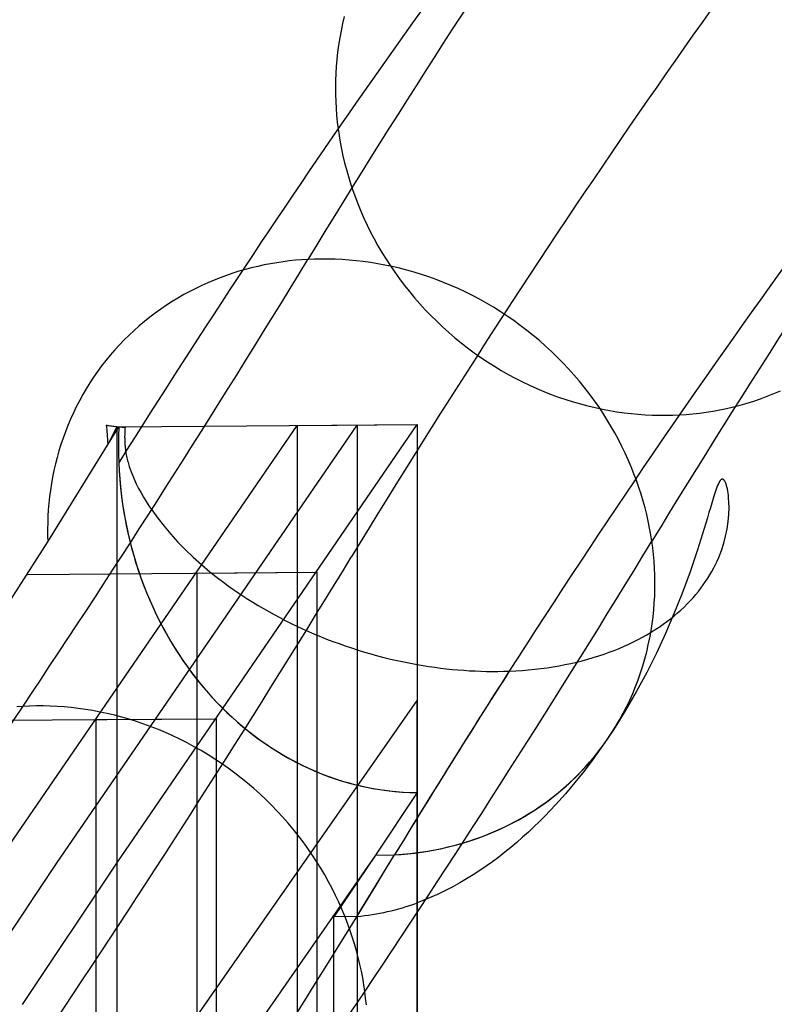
# Model space of a CAD drawing. Extents: x -37 to 483, y -973 to -253.
# Tile 187 of 197: x 345 to 376, y -324 to -283. Entities that reach past the tile are written whole.
import ezdxf

# ---------------------------------------------------------------- set-up
doc = ezdxf.new("R2010")
doc.units = 0
doc.layers.add('LIVELLO_04', color=96, linetype='CONTINUOUS')
doc.layers.add('PREDEFINITO', color=7, linetype='CONTINUOUS')

msp = doc.modelspace()

# ---------------------------------------------------------------- linework, layer by layer
at = {"layer": 'LIVELLO_04'}
for p, q in [((344.217, -318.17, 332.57), (356.694, -299.981, 292.468)), ((346.715, -318.153, 333.178), (359.188, -299.964, 293.09)), ((349.213, -318.136, 333.785), (361.681, -299.946, 293.713)), ((356.694, -299.981, 292.468), (361.681, -299.946, 293.713)), ((356.694, -299.981, 292.468), (356.694, -918.287, 278.28)), ((359.188, -299.964, 293.09), (359.188, -918.269, 278.902)), ((361.681, -299.946, 293.713), (361.681, -918.252, 279.524)), ((352.548, -306.107, 305.791), (357.531, -306.072, 307.048)), ((352.548, -911.409, 291.901), (352.548, -306.107, 305.791)), ((357.531, -911.374, 293.158), (357.531, -306.072, 307.048)), ((350.924, -326.778, 327.916), (361.681, -311.39, 293.45)), ((361.681, -918.252, 279.524), (361.681, -311.39, 293.45)), ((348.359, -312.183, 319.134), (353.342, -312.148, 320.392)), ((348.359, -904.581, 305.54), (348.359, -312.183, 319.134)), ((353.342, -904.546, 306.798), (353.342, -312.148, 320.392)), ((342.792, -324.012, 346.715), (346.715, -318.153, 333.178)), ((345.304, -323.997, 347.275), (349.213, -318.136, 333.785))]:
    msp.add_line(p, q, dxfattribs=at)
at = {"layer": 'PREDEFINITO'}
for p, q in [((358.652, -283.016, 260.072), (358.581, -283.312, 259.95)), ((358.581, -283.312, 259.95), (358.518, -283.608, 259.831)), ((358.518, -283.608, 259.831), (358.462, -283.905, 259.713)), ((358.414, -284.201, 259.596), (358.374, -284.498, 259.482)), ((358.462, -283.905, 259.713), (358.414, -284.201, 259.596)), ((358.374, -284.498, 259.482), (358.341, -284.794, 259.369)), ((358.341, -284.794, 259.369), (358.316, -285.089, 259.258)), ((358.298, -285.383, 259.15), (358.287, -285.677, 259.043)), ((358.316, -285.089, 259.258), (358.298, -285.383, 259.15)), ((358.287, -285.677, 259.043), (358.283, -285.968, 258.938)), ((358.283, -285.968, 258.938), (358.285, -286.258, 258.836)), ((358.285, -286.258, 258.836), (358.295, -286.546, 258.735)), ((358.295, -286.546, 258.735), (358.311, -286.832, 258.637)), ((358.311, -286.832, 258.637), (358.333, -287.115, 258.542)), ((358.333, -287.115, 258.542), (358.361, -287.396, 258.448)), ((358.361, -287.396, 258.448), (358.395, -287.674, 258.357)), ((358.395, -287.674, 258.357), (358.436, -287.952, 258.267)), ((358.436, -287.952, 258.267), (358.483, -288.232, 258.178)), ((358.483, -288.232, 258.178), (358.537, -288.514, 258.09)), ((358.537, -288.514, 258.09), (358.597, -288.797, 258.003)), ((358.597, -288.797, 258.003), (358.665, -289.082, 257.917)), ((358.665, -289.082, 257.917), (358.739, -289.368, 257.832)), ((358.739, -289.368, 257.832), (358.821, -289.655, 257.748)), ((358.821, -289.655, 257.748), (358.91, -289.943, 257.666)), ((358.91, -289.943, 257.666), (359.006, -290.231, 257.585)), ((359.006, -290.231, 257.585), (359.11, -290.52, 257.506)), ((359.11, -290.52, 257.506), (359.221, -290.808, 257.429)), ((359.221, -290.808, 257.429), (359.34, -291.096, 257.353)), ((359.34, -291.096, 257.353), (359.466, -291.384, 257.279)), ((359.466, -291.384, 257.279), (359.6, -291.67, 257.208)), ((359.6, -291.67, 257.208), (359.742, -291.956, 257.138)), ((359.742, -291.956, 257.138), (359.891, -292.24, 257.071)), ((359.891, -292.24, 257.071), (360.047, -292.522, 257.006)), ((360.047, -292.522, 257.006), (360.212, -292.802, 256.943)), ((360.212, -292.802, 256.943), (360.383, -293.08, 256.883)), ((355.848, -293.228, 307.792), (355.587, -293.273, 307.715)), ((356.108, -293.19, 307.866), (355.848, -293.228, 307.792)), ((356.368, -293.157, 307.937), (356.108, -293.19, 307.866)), ((356.627, -293.13, 308.006), (356.368, -293.157, 307.937)), ((356.884, -293.108, 308.073), (356.627, -293.13, 308.006)), ((357.14, -293.092, 308.137), (356.884, -293.108, 308.073)), ((357.418, -293.081, 308.204), (357.14, -293.092, 308.137)), ((357.698, -293.075, 308.269), (357.418, -293.081, 308.204)), ((357.982, -293.076, 308.333), (357.698, -293.075, 308.269)), ((358.268, -293.083, 308.395), (357.982, -293.076, 308.333)), ((358.558, -293.097, 308.455), (358.268, -293.083, 308.395)), ((358.849, -293.117, 308.512), (358.558, -293.097, 308.455)), ((359.144, -293.145, 308.568), (358.849, -293.117, 308.512)), ((359.44, -293.179, 308.621), (359.144, -293.145, 308.568)), ((359.738, -293.22, 308.672), (359.44, -293.179, 308.621)), ((360.038, -293.269, 308.72), (359.738, -293.22, 308.672)), ((360.383, -293.08, 256.883), (360.562, -293.355, 256.826)), ((354.281, -293.586, 307.296), (354.021, -293.668, 307.206)), ((354.542, -293.511, 307.385), (354.281, -293.586, 307.296)), ((354.803, -293.442, 307.471), (354.542, -293.511, 307.385)), ((355.064, -293.38, 307.555), (354.803, -293.442, 307.471)), ((355.326, -293.323, 307.636), (355.064, -293.38, 307.555)), ((355.587, -293.273, 307.715), (355.326, -293.323, 307.636)), ((360.339, -293.325, 308.766), (360.038, -293.269, 308.72)), ((360.642, -293.388, 308.809), (360.339, -293.325, 308.766)), ((360.562, -293.355, 256.826), (360.748, -293.627, 256.771)), ((360.945, -293.459, 308.849), (360.642, -293.388, 308.809)), ((360.748, -293.627, 256.771), (360.942, -293.895, 256.719)), ((361.249, -293.537, 308.887), (360.945, -293.459, 308.849)), ((361.553, -293.624, 308.921), (361.249, -293.537, 308.887)), ((361.858, -293.717, 308.952), (361.553, -293.624, 308.921)), ((352.992, -294.058, 306.819), (352.738, -294.172, 306.717)), ((353.247, -293.951, 306.919), (352.992, -294.058, 306.819)), ((353.503, -293.85, 307.017), (353.247, -293.951, 306.919)), ((353.761, -293.756, 307.112), (353.503, -293.85, 307.017)), ((354.021, -293.668, 307.206), (353.761, -293.756, 307.112)), ((360.942, -293.895, 256.719), (361.142, -294.161, 256.67)), ((362.162, -293.819, 308.981), (361.858, -293.717, 308.952)), ((362.465, -293.928, 309.006), (362.162, -293.819, 308.981)), ((362.768, -294.045, 309.028), (362.465, -293.928, 309.006)), ((363.07, -294.17, 309.046), (362.768, -294.045, 309.028)), ((352.238, -294.419, 306.506), (351.992, -294.553, 306.397)), ((352.487, -294.292, 306.612), (352.238, -294.419, 306.506)), ((352.738, -294.172, 306.717), (352.487, -294.292, 306.612)), ((361.142, -294.161, 256.67), (361.35, -294.422, 256.624)), ((361.35, -294.422, 256.624), (361.564, -294.679, 256.581)), ((363.37, -294.303, 309.061), (363.07, -294.17, 309.046)), ((363.668, -294.443, 309.073), (363.37, -294.303, 309.061)), ((363.964, -294.59, 309.081), (363.668, -294.443, 309.073)), ((351.508, -294.839, 306.175), (351.27, -294.992, 306.061)), ((351.748, -294.693, 306.287), (351.508, -294.839, 306.175)), ((351.992, -294.553, 306.397), (351.748, -294.693, 306.287)), ((361.564, -294.679, 256.581), (361.785, -294.932, 256.541)), ((364.258, -294.746, 309.086), (363.964, -294.59, 309.081)), ((364.55, -294.908, 309.087), (364.258, -294.746, 309.086)), ((351.036, -295.151, 305.945), (350.806, -295.316, 305.828)), ((351.27, -294.992, 306.061), (351.036, -295.151, 305.945)), ((361.785, -294.932, 256.541), (362.013, -295.18, 256.504)), ((362.013, -295.18, 256.504), (362.246, -295.423, 256.47)), ((364.838, -295.078, 309.085), (364.55, -294.908, 309.087)), ((365.122, -295.256, 309.079), (364.838, -295.078, 309.085)), ((365.404, -295.44, 309.069), (365.122, -295.256, 309.079)), ((350.358, -295.665, 305.588), (350.141, -295.848, 305.467)), ((350.58, -295.487, 305.709), (350.358, -295.665, 305.588)), ((350.806, -295.316, 305.828), (350.58, -295.487, 305.709)), ((362.246, -295.423, 256.47), (362.486, -295.66, 256.44)), ((362.486, -295.66, 256.44), (362.732, -295.892, 256.413)), ((365.681, -295.631, 309.056), (365.404, -295.44, 309.069)), ((365.954, -295.829, 309.039), (365.681, -295.631, 309.056)), ((349.928, -296.037, 305.344), (349.719, -296.232, 305.219)), ((350.141, -295.848, 305.467), (349.928, -296.037, 305.344)), ((362.732, -295.892, 256.413), (362.983, -296.119, 256.389)), ((366.222, -296.034, 309.018), (365.954, -295.829, 309.039)), ((366.486, -296.245, 308.994), (366.222, -296.034, 309.018)), ((349.516, -296.432, 305.094), (349.318, -296.638, 304.968)), ((349.719, -296.232, 305.219), (349.516, -296.432, 305.094)), ((362.983, -296.119, 256.389), (363.24, -296.339, 256.368)), ((363.24, -296.339, 256.368), (363.501, -296.553, 256.351)), ((366.745, -296.462, 308.966), (366.486, -296.245, 308.994)), ((366.998, -296.685, 308.935), (366.745, -296.462, 308.966)), ((349.126, -296.849, 304.841), (348.939, -297.065, 304.713)), ((349.318, -296.638, 304.968), (349.126, -296.849, 304.841)), ((363.501, -296.553, 256.351), (363.768, -296.76, 256.338)), ((363.768, -296.76, 256.338), (364.039, -296.961, 256.327)), ((367.246, -296.913, 308.9), (366.998, -296.685, 308.935)), ((367.488, -297.148, 308.862), (367.246, -296.913, 308.9)), ((348.758, -297.286, 304.585), (348.582, -297.512, 304.456)), ((348.939, -297.065, 304.713), (348.758, -297.286, 304.585)), ((364.039, -296.961, 256.327), (364.315, -297.155, 256.321)), ((364.315, -297.155, 256.321), (364.594, -297.342, 256.317)), ((367.724, -297.387, 308.82), (367.488, -297.148, 308.862)), ((348.413, -297.742, 304.327), (348.25, -297.976, 304.197)), ((348.582, -297.512, 304.456), (348.413, -297.742, 304.327)), ((364.594, -297.342, 256.317), (364.877, -297.522, 256.317)), ((364.877, -297.522, 256.317), (365.164, -297.695, 256.32)), ((365.164, -297.695, 256.32), (365.453, -297.86, 256.327)), ((367.954, -297.631, 308.775), (367.724, -297.387, 308.82)), ((368.177, -297.88, 308.727), (367.954, -297.631, 308.775)), ((348.25, -297.976, 304.197), (348.093, -298.214, 304.067)), ((365.453, -297.86, 256.327), (365.746, -298.017, 256.337)), ((365.746, -298.017, 256.337), (366.041, -298.167, 256.35)), ((368.394, -298.134, 308.675), (368.177, -297.88, 308.727)), ((368.604, -298.391, 308.62), (368.394, -298.134, 308.675)), ((347.943, -298.457, 303.937), (347.799, -298.702, 303.807)), ((348.093, -298.214, 304.067), (347.943, -298.457, 303.937)), ((366.041, -298.167, 256.35), (366.338, -298.309, 256.367)), ((366.338, -298.309, 256.367), (366.636, -298.444, 256.386)), ((366.636, -298.444, 256.386), (366.937, -298.571, 256.409)), ((368.807, -298.653, 308.563), (368.604, -298.391, 308.62)), ((376.48, -298.658, 258.532), (376.756, -298.539, 258.636)), ((347.662, -298.952, 303.678), (347.531, -299.204, 303.548)), ((347.799, -298.702, 303.807), (347.662, -298.952, 303.678)), ((366.937, -298.571, 256.409), (367.239, -298.689, 256.435)), ((367.239, -298.689, 256.435), (367.541, -298.8, 256.464)), ((367.541, -298.8, 256.464), (367.844, -298.903, 256.495)), ((367.844, -298.903, 256.495), (368.148, -298.998, 256.53)), ((369.003, -298.918, 308.502), (368.807, -298.653, 308.563)), ((369.192, -299.186, 308.438), (369.003, -298.918, 308.502)), ((375.362, -299.054, 258.138), (375.643, -298.967, 258.233)), ((375.643, -298.967, 258.233), (375.923, -298.871, 258.33)), ((375.923, -298.871, 258.33), (376.202, -298.768, 258.43)), ((376.202, -298.768, 258.43), (376.48, -298.658, 258.532)), ((347.531, -299.204, 303.548), (347.408, -299.459, 303.419)), ((368.148, -298.998, 256.53), (368.451, -299.086, 256.567)), ((368.451, -299.086, 256.567), (368.754, -299.165, 256.608)), ((368.754, -299.165, 256.608), (369.057, -299.237, 256.65)), ((369.057, -299.237, 256.65), (369.359, -299.302, 256.695)), ((369.373, -299.457, 308.371), (369.192, -299.186, 308.438)), ((369.359, -299.302, 256.695), (369.66, -299.359, 256.743)), ((369.66, -299.359, 256.743), (369.959, -299.408, 256.793)), ((373.951, -299.383, 257.703), (374.233, -299.332, 257.785)), ((374.233, -299.332, 257.785), (374.515, -299.273, 257.869)), ((374.515, -299.273, 257.869), (374.797, -299.208, 257.956)), ((374.797, -299.208, 257.956), (375.08, -299.135, 258.046)), ((375.08, -299.135, 258.046), (375.362, -299.054, 258.138)), ((347.291, -299.717, 303.291), (347.181, -299.977, 303.163)), ((347.408, -299.459, 303.419), (347.291, -299.717, 303.291)), ((369.547, -299.73, 308.302), (369.373, -299.457, 308.371)), ((369.714, -300.007, 308.23), (369.547, -299.73, 308.302)), ((369.959, -299.408, 256.793), (370.257, -299.45, 256.845)), ((370.257, -299.45, 256.845), (370.553, -299.485, 256.9)), ((370.553, -299.485, 256.9), (370.846, -299.512, 256.956)), ((370.846, -299.512, 256.956), (371.138, -299.533, 257.015)), ((371.138, -299.533, 257.015), (371.427, -299.547, 257.075)), ((371.427, -299.547, 257.075), (371.714, -299.554, 257.137)), ((371.714, -299.554, 257.137), (371.997, -299.555, 257.201)), ((371.997, -299.555, 257.201), (372.278, -299.55, 257.266)), ((372.278, -299.55, 257.266), (372.555, -299.538, 257.333)), ((372.555, -299.538, 257.333), (372.832, -299.52, 257.402)), ((372.832, -299.52, 257.402), (373.11, -299.496, 257.473)), ((373.11, -299.496, 257.473), (373.389, -299.465, 257.547)), ((373.389, -299.465, 257.547), (373.669, -299.428, 257.624)), ((373.669, -299.428, 257.624), (373.951, -299.383, 257.703)), ((346.349, -304.808, 301.06), (349.299, -300.033, 290.623)), ((347.181, -299.977, 303.163), (347.077, -300.24, 303.035)), ((348.789, -299.973, 292.761), (349.299, -300.033, 290.623)), ((348.852, -300.756, 292.202), (349.213, -300.033, 290.602)), ((348.852, -300.756, 292.202), (349.299, -300.033, 290.623)), ((349.213, -318.136, 333.785), (361.681, -299.946, 293.713)), ((349.552, -300.06, 289.654), (349.213, -300.033, 290.602)), ((349.213, -300.033, 290.602), (349.213, -918.339, 276.413)), ((349.213, -300.033, 290.602), (349.299, -300.033, 290.623)), ((349.299, -300.033, 290.623), (349.284, -300.407, 290.611)), ((349.299, -300.033, 290.623), (349.284, -300.407, 290.611)), ((349.299, -300.033, 290.623), (361.681, -299.946, 293.713)), ((349.299, -300.033, 290.623), (349.552, -300.06, 289.654)), ((349.544, -300.185, 289.67), (349.541, -300.249, 289.676)), ((349.548, -300.122, 289.663), (349.544, -300.185, 289.67)), ((349.552, -300.06, 289.654), (349.548, -300.122, 289.663)), ((361.681, -299.946, 293.713), (361.681, -315.211, 293.362)), ((369.873, -300.285, 308.156), (369.714, -300.007, 308.23)), ((346.981, -300.504, 302.909), (346.891, -300.77, 302.783)), ((347.077, -300.24, 303.035), (346.981, -300.504, 302.909)), ((349.284, -300.407, 290.611), (349.278, -300.781, 290.601)), ((349.284, -300.407, 290.611), (349.278, -300.781, 290.601)), ((349.538, -300.376, 289.681), (349.537, -300.44, 289.681)), ((349.537, -300.44, 289.681), (349.537, -300.472, 289.68)), ((349.537, -300.472, 289.68), (349.538, -300.504, 289.679)), ((349.539, -300.312, 289.679), (349.538, -300.376, 289.681)), ((349.538, -300.504, 289.679), (349.538, -300.536, 289.677)), ((349.538, -300.536, 289.677), (349.539, -300.568, 289.674)), ((349.541, -300.249, 289.676), (349.539, -300.312, 289.679)), ((349.539, -300.568, 289.674), (349.54, -300.601, 289.671)), ((349.54, -300.601, 289.671), (349.541, -300.633, 289.667)), ((370.025, -300.564, 308.079), (369.873, -300.285, 308.156)), ((370.169, -300.846, 308), (370.025, -300.564, 308.079)), ((346.891, -300.77, 302.783), (346.809, -301.038, 302.658)), ((349.278, -300.781, 290.601), (349.281, -301.155, 290.593)), ((349.278, -300.781, 290.601), (349.281, -301.155, 290.593)), ((349.541, -300.633, 289.667), (349.543, -300.665, 289.663)), ((349.543, -300.665, 289.663), (349.544, -300.697, 289.658)), ((349.544, -300.697, 289.658), (349.546, -300.729, 289.653)), ((349.546, -300.729, 289.653), (349.548, -300.76, 289.647)), ((349.548, -300.76, 289.647), (349.551, -300.791, 289.64)), ((349.551, -300.791, 289.64), (349.553, -300.822, 289.633)), ((349.553, -300.822, 289.633), (349.556, -300.853, 289.626)), ((349.556, -300.853, 289.626), (349.559, -300.884, 289.618)), ((349.559, -300.884, 289.618), (349.562, -300.915, 289.609)), ((349.562, -300.915, 289.609), (349.566, -300.945, 289.6)), ((349.566, -300.945, 289.6), (349.57, -300.976, 289.59)), ((349.57, -300.976, 289.59), (349.574, -301.006, 289.58)), ((349.574, -301.006, 289.58), (349.578, -301.036, 289.569)), ((370.306, -301.128, 307.919), (370.169, -300.846, 308)), ((346.733, -301.307, 302.535), (346.664, -301.576, 302.412)), ((346.809, -301.038, 302.658), (346.733, -301.307, 302.535)), ((349.281, -301.155, 290.593), (349.292, -301.53, 290.587)), ((349.281, -301.155, 290.593), (349.292, -301.53, 290.587)), ((349.578, -301.036, 289.569), (349.583, -301.066, 289.557)), ((349.583, -301.066, 289.557), (349.588, -301.099, 289.544)), ((349.588, -301.099, 289.544), (349.593, -301.131, 289.531)), ((349.593, -301.131, 289.531), (349.605, -301.196, 289.502)), ((349.605, -301.196, 289.502), (349.617, -301.259, 289.471)), ((349.617, -301.259, 289.471), (349.631, -301.322, 289.438)), ((349.631, -301.322, 289.438), (349.646, -301.384, 289.403)), ((349.646, -301.384, 289.403), (349.661, -301.446, 289.367)), ((370.435, -301.412, 307.836), (370.306, -301.128, 307.919)), ((370.556, -301.695, 307.751), (370.435, -301.412, 307.836)), ((346.664, -301.576, 302.412), (346.602, -301.847, 302.291)), ((349.292, -301.53, 290.587), (349.308, -301.856, 290.584)), ((349.292, -301.53, 290.587), (349.309, -301.876, 290.583)), ((349.661, -301.446, 289.367), (349.677, -301.506, 289.33)), ((349.677, -301.506, 289.33), (349.694, -301.565, 289.291)), ((349.694, -301.565, 289.291), (349.711, -301.624, 289.251)), ((349.711, -301.624, 289.251), (349.729, -301.681, 289.211)), ((349.729, -301.681, 289.211), (349.766, -301.793, 289.128)), ((349.766, -301.793, 289.128), (349.804, -301.899, 289.044)), ((370.67, -301.98, 307.664), (370.556, -301.695, 307.751)), ((346.547, -302.118, 302.171), (346.499, -302.389, 302.053)), ((346.602, -301.847, 302.291), (346.547, -302.118, 302.171)), ((349.308, -301.856, 290.584), (349.331, -302.181, 290.582)), ((349.309, -301.876, 290.583), (349.334, -302.222, 290.582)), ((349.331, -302.181, 290.582), (349.361, -302.506, 290.582)), ((349.334, -302.222, 290.582), (349.367, -302.566, 290.582)), ((349.804, -301.899, 289.044), (349.843, -302.001, 288.96)), ((349.843, -302.001, 288.96), (349.885, -302.102, 288.874)), ((349.885, -302.102, 288.874), (349.928, -302.202, 288.787)), ((349.928, -302.202, 288.787), (350.019, -302.399, 288.606)), ((370.777, -302.264, 307.575), (370.67, -301.98, 307.664)), ((374.282, -302.233, 296.3), (374.274, -302.24, 296.328)), ((374.289, -302.227, 296.271), (374.282, -302.233, 296.3)), ((374.296, -302.222, 296.242), (374.289, -302.227, 296.271)), ((374.304, -302.218, 296.213), (374.296, -302.222, 296.242)), ((374.309, -302.215, 296.193), (374.304, -302.218, 296.213)), ((374.314, -302.213, 296.172), (374.309, -302.215, 296.193)), ((374.319, -302.212, 296.151), (374.314, -302.213, 296.172)), ((374.324, -302.21, 296.13), (374.319, -302.212, 296.151)), ((374.329, -302.209, 296.109), (374.324, -302.21, 296.13)), ((374.334, -302.209, 296.088), (374.329, -302.209, 296.109)), ((374.339, -302.209, 296.067), (374.334, -302.209, 296.088)), ((374.344, -302.209, 296.046), (374.339, -302.209, 296.067)), ((374.353, -302.211, 296.003), (374.344, -302.209, 296.046)), ((374.363, -302.214, 295.96), (374.353, -302.211, 296.003)), ((374.372, -302.218, 295.917), (374.363, -302.214, 295.96)), ((374.381, -302.224, 295.874), (374.372, -302.218, 295.917)), ((374.39, -302.231, 295.831), (374.381, -302.224, 295.874)), ((374.399, -302.24, 295.788), (374.39, -302.231, 295.831)), ((346.499, -302.389, 302.053), (346.457, -302.661, 301.936)), ((349.361, -302.506, 290.582), (349.397, -302.83, 290.583)), ((349.367, -302.566, 290.582), (349.406, -302.91, 290.584)), ((350.019, -302.399, 288.606), (350.116, -302.591, 288.424)), ((350.116, -302.591, 288.424), (350.216, -302.775, 288.244)), ((370.876, -302.548, 307.485), (370.777, -302.264, 307.575)), ((370.967, -302.832, 307.393), (370.876, -302.548, 307.485)), ((374.085, -302.619, 296.965), (374.07, -302.66, 297.008)), ((374.099, -302.579, 296.921), (374.085, -302.619, 296.965)), ((374.114, -302.54, 296.877), (374.099, -302.579, 296.921)), ((374.128, -302.503, 296.832), (374.114, -302.54, 296.877)), ((374.143, -302.467, 296.786), (374.128, -302.503, 296.832)), ((374.157, -302.433, 296.739), (374.143, -302.467, 296.786)), ((374.165, -302.417, 296.715), (374.157, -302.433, 296.739)), ((374.172, -302.401, 296.691), (374.165, -302.417, 296.715)), ((374.179, -302.386, 296.667), (374.172, -302.401, 296.691)), ((374.187, -302.371, 296.642), (374.179, -302.386, 296.667)), ((374.194, -302.357, 296.617), (374.187, -302.371, 296.642)), ((374.201, -302.343, 296.592), (374.194, -302.357, 296.617)), ((374.209, -302.33, 296.567), (374.201, -302.343, 296.592)), ((374.216, -302.317, 296.542), (374.209, -302.33, 296.567)), ((374.223, -302.305, 296.516), (374.216, -302.317, 296.542)), ((374.231, -302.294, 296.49), (374.223, -302.305, 296.516)), ((374.238, -302.283, 296.464), (374.231, -302.294, 296.49)), ((374.245, -302.273, 296.437), (374.238, -302.283, 296.464)), ((374.252, -302.264, 296.41), (374.245, -302.273, 296.437)), ((374.26, -302.255, 296.383), (374.252, -302.264, 296.41)), ((374.267, -302.247, 296.355), (374.26, -302.255, 296.383)), ((374.274, -302.24, 296.328), (374.267, -302.247, 296.355)), ((374.408, -302.249, 295.745), (374.399, -302.24, 295.788)), ((374.416, -302.26, 295.701), (374.408, -302.249, 295.745)), ((374.425, -302.271, 295.658), (374.416, -302.26, 295.701)), ((374.433, -302.284, 295.615), (374.425, -302.271, 295.658)), ((374.441, -302.297, 295.572), (374.433, -302.284, 295.615)), ((374.448, -302.312, 295.528), (374.441, -302.297, 295.572)), ((374.463, -302.343, 295.443), (374.448, -302.312, 295.528)), ((374.478, -302.377, 295.357), (374.463, -302.343, 295.443)), ((374.491, -302.413, 295.273), (374.478, -302.377, 295.357)), ((374.504, -302.451, 295.19), (374.491, -302.413, 295.273)), ((374.515, -302.49, 295.109), (374.504, -302.451, 295.19)), ((374.526, -302.531, 295.029), (374.515, -302.49, 295.109)), ((374.545, -302.612, 294.874), (374.526, -302.531, 295.029)), ((374.562, -302.699, 294.719), (374.545, -302.612, 294.874)), ((346.421, -302.932, 301.82), (346.392, -303.203, 301.706)), ((346.457, -302.661, 301.936), (346.421, -302.932, 301.82)), ((349.397, -302.83, 290.583), (349.439, -303.153, 290.586)), ((349.406, -302.91, 290.584), (349.453, -303.253, 290.588)), ((350.216, -302.775, 288.244), (350.32, -302.956, 288.064)), ((350.32, -302.956, 288.064), (350.429, -303.134, 287.883)), ((371.052, -303.114, 307.3), (370.967, -302.832, 307.393)), ((373.956, -303.01, 297.324), (373.928, -303.104, 297.399)), ((373.985, -302.917, 297.247), (373.956, -303.01, 297.324)), ((374.014, -302.827, 297.168), (373.985, -302.917, 297.247)), ((374.042, -302.741, 297.089), (374.014, -302.827, 297.168)), ((374.056, -302.7, 297.048), (374.042, -302.741, 297.089)), ((374.07, -302.66, 297.008), (374.056, -302.7, 297.048)), ((374.577, -302.79, 294.563), (374.562, -302.699, 294.719)), ((374.589, -302.884, 294.406), (374.577, -302.79, 294.563)), ((374.599, -302.981, 294.248), (374.589, -302.884, 294.406)), ((374.612, -303.18, 293.937), (374.599, -302.981, 294.248)), ((346.392, -303.203, 301.706), (346.37, -303.473, 301.594)), ((349.439, -303.153, 290.586), (349.488, -303.476, 290.591)), ((349.453, -303.253, 290.588), (349.508, -303.595, 290.593)), ((350.429, -303.134, 287.883), (350.542, -303.311, 287.701)), ((350.542, -303.311, 287.701), (350.661, -303.486, 287.52)), ((371.129, -303.396, 307.206), (371.052, -303.114, 307.3)), ((371.199, -303.677, 307.11), (371.129, -303.396, 307.206)), ((373.842, -303.39, 297.611), (373.782, -303.594, 297.754)), ((373.899, -303.2, 297.472), (373.842, -303.39, 297.611)), ((373.928, -303.104, 297.399), (373.899, -303.2, 297.472)), ((374.608, -303.672, 293.195), (374.617, -303.379, 293.634)), ((374.617, -303.379, 293.634), (374.612, -303.18, 293.937)), ((346.353, -303.742, 301.484), (346.343, -304.011, 301.375)), ((346.37, -303.473, 301.594), (346.353, -303.742, 301.484)), ((349.488, -303.476, 290.591), (349.543, -303.796, 290.598)), ((349.508, -303.595, 290.593), (349.569, -303.935, 290.601)), ((349.543, -303.796, 290.598), (349.605, -304.116, 290.606)), ((350.661, -303.486, 287.52), (350.909, -303.829, 287.161)), ((350.909, -303.829, 287.161), (351.172, -304.163, 286.81)), ((371.262, -303.956, 307.014), (371.199, -303.677, 307.11)), ((373.719, -303.807, 297.896), (373.586, -304.251, 298.179)), ((373.782, -303.594, 297.754), (373.719, -303.807, 297.896)), ((374.581, -303.969, 292.757), (374.608, -303.672, 293.195)), ((346.343, -304.011, 301.375), (346.339, -304.278, 301.268)), ((346.339, -304.278, 301.268), (346.341, -304.544, 301.163)), ((349.569, -303.935, 290.601), (349.638, -304.274, 290.61)), ((349.605, -304.116, 290.606), (349.673, -304.434, 290.615)), ((349.638, -304.274, 290.61), (349.713, -304.611, 290.621)), ((351.172, -304.163, 286.81), (351.451, -304.491, 286.465)), ((371.319, -304.234, 306.916), (371.262, -303.956, 307.014)), ((371.368, -304.51, 306.818), (371.319, -304.234, 306.916)), ((373.586, -304.251, 298.179), (373.447, -304.702, 298.453)), ((374.475, -304.568, 291.885), (374.537, -304.268, 292.32)), ((374.537, -304.268, 292.32), (374.581, -303.969, 292.757)), ((346.341, -304.544, 301.163), (346.349, -304.808, 301.06)), ((349.673, -304.434, 290.615), (349.747, -304.751, 290.627)), ((349.713, -304.611, 290.621), (349.796, -304.946, 290.634)), ((351.451, -304.491, 286.465), (351.745, -304.814, 286.127)), ((371.411, -304.784, 306.719), (371.368, -304.51, 306.818)), ((374.396, -304.867, 291.452), (374.475, -304.568, 291.885)), ((334.007, -324.067, 344.756), (346.349, -304.808, 301.06)), ((349.747, -304.751, 290.627), (349.828, -305.065, 290.64)), ((349.796, -304.946, 290.634), (349.887, -305.278, 290.649)), ((349.828, -305.065, 290.64), (349.915, -305.378, 290.654)), ((351.745, -304.814, 286.127), (352.055, -305.131, 285.797)), ((371.448, -305.058, 306.619), (371.411, -304.784, 306.719)), ((371.479, -305.335, 306.516), (371.448, -305.058, 306.619)), ((373.447, -304.702, 298.453), (373.309, -305.138, 298.708)), ((374.299, -305.165, 291.022), (374.396, -304.867, 291.452)), ((349.887, -305.278, 290.649), (349.984, -305.609, 290.666)), ((349.915, -305.378, 290.654), (350.008, -305.688, 290.67)), ((352.055, -305.131, 285.797), (352.38, -305.443, 285.474)), ((352.38, -305.443, 285.474), (352.72, -305.748, 285.161)), ((371.504, -305.615, 306.411), (371.479, -305.335, 306.516)), ((373.309, -305.138, 298.708), (372.997, -306.058, 299.228)), ((374.121, -305.604, 290.382), (374.185, -305.459, 290.595)), ((374.185, -305.459, 290.595), (374.299, -305.165, 291.022)), ((349.984, -305.609, 290.666), (350.088, -305.937, 290.684)), ((350.008, -305.688, 290.67), (350.108, -305.997, 290.688)), ((352.72, -305.748, 285.161), (353.075, -306.047, 284.858)), ((371.523, -305.896, 306.303), (371.504, -305.615, 306.411)), ((371.535, -306.18, 306.194), (371.523, -305.896, 306.303)), ((373.903, -306.034, 289.748), (373.98, -305.892, 289.959)), ((373.98, -305.892, 289.959), (374.053, -305.748, 290.171)), ((374.053, -305.748, 290.171), (374.121, -305.604, 290.382)), ((345.514, -306.157, 304.016), (357.531, -306.072, 307.048)), ((350.088, -305.937, 290.684), (350.199, -306.262, 290.705)), ((350.108, -305.997, 290.688), (350.214, -306.302, 290.707)), ((350.199, -306.262, 290.705), (350.318, -306.584, 290.727)), ((350.214, -306.302, 290.707), (350.326, -306.606, 290.728)), ((353.075, -306.047, 284.858), (353.445, -306.34, 284.565)), ((357.531, -321.378, 306.697), (357.531, -306.072, 307.048)), ((371.54, -306.466, 306.082), (371.535, -306.18, 306.194)), ((372.997, -306.058, 299.228), (372.657, -306.981, 299.729)), ((373.643, -306.455, 289.121), (373.734, -306.316, 289.329)), ((373.734, -306.316, 289.329), (373.821, -306.176, 289.538)), ((373.821, -306.176, 289.538), (373.903, -306.034, 289.748)), ((350.318, -306.584, 290.727), (350.443, -306.904, 290.751)), ((350.326, -306.606, 290.728), (350.444, -306.907, 290.751)), ((353.445, -306.34, 284.565), (353.635, -306.484, 284.422)), ((353.635, -306.484, 284.422), (353.829, -306.626, 284.283)), ((353.829, -306.626, 284.283), (354.028, -306.768, 284.145)), ((371.539, -306.753, 305.967), (371.54, -306.466, 306.082)), ((373.343, -306.863, 288.503), (373.448, -306.729, 288.708)), ((373.448, -306.729, 288.708), (373.548, -306.592, 288.914)), ((373.548, -306.592, 288.914), (373.643, -306.455, 289.121)), ((350.443, -306.904, 290.751), (350.576, -307.22, 290.777)), ((350.444, -306.907, 290.751), (350.569, -307.205, 290.775)), ((354.028, -306.768, 284.145), (354.23, -306.908, 284.011)), ((354.23, -306.908, 284.011), (354.436, -307.045, 283.88)), ((354.436, -307.045, 283.88), (354.645, -307.181, 283.751)), ((371.515, -307.332, 305.733), (371.531, -307.042, 305.851)), ((371.531, -307.042, 305.851), (371.539, -306.753, 305.967)), ((372.657, -306.981, 299.729), (372.33, -307.797, 300.159)), ((373.002, -307.257, 287.897), (373.12, -307.128, 288.097)), ((373.12, -307.128, 288.097), (373.234, -306.996, 288.3)), ((373.234, -306.996, 288.3), (373.343, -306.863, 288.503)), ((350.569, -307.205, 290.775), (350.7, -307.5, 290.801)), ((350.576, -307.22, 290.777), (350.715, -307.534, 290.804)), ((350.7, -307.5, 290.801), (350.836, -307.792, 290.828)), ((350.715, -307.534, 290.804), (350.861, -307.843, 290.833)), ((354.645, -307.181, 283.751), (354.858, -307.315, 283.626)), ((354.858, -307.315, 283.626), (355.074, -307.446, 283.505)), ((355.074, -307.446, 283.505), (355.294, -307.576, 283.387)), ((371.493, -307.623, 305.612), (371.515, -307.332, 305.733)), ((372.619, -307.636, 287.304), (372.751, -307.511, 287.5)), ((372.751, -307.511, 287.5), (372.879, -307.385, 287.698)), ((372.879, -307.385, 287.698), (373.002, -307.257, 287.897)), ((350.836, -307.792, 290.828), (350.979, -308.08, 290.857)), ((350.861, -307.843, 290.833), (351.014, -308.149, 290.864)), ((355.294, -307.576, 283.387), (355.516, -307.703, 283.272)), ((355.516, -307.703, 283.272), (355.742, -307.828, 283.162)), ((355.742, -307.828, 283.162), (355.972, -307.95, 283.054)), ((355.972, -307.95, 283.054), (356.204, -308.07, 282.951)), ((371.425, -308.207, 305.365), (371.463, -307.915, 305.49)), ((371.463, -307.915, 305.49), (371.493, -307.623, 305.612)), ((372.33, -307.797, 300.159), (371.978, -308.612, 300.579)), ((372.192, -307.997, 286.724), (372.34, -307.878, 286.917)), ((372.34, -307.878, 286.917), (372.482, -307.758, 287.11)), ((372.482, -307.758, 287.11), (372.619, -307.636, 287.304)), ((350.979, -308.08, 290.857), (351.127, -308.365, 290.888)), ((351.014, -308.149, 290.864), (351.173, -308.45, 290.897)), ((356.204, -308.07, 282.951), (356.44, -308.188, 282.851)), ((356.44, -308.188, 282.851), (356.679, -308.303, 282.756)), ((356.679, -308.303, 282.756), (356.921, -308.416, 282.664)), ((371.38, -308.5, 305.239), (371.425, -308.207, 305.365)), ((371.555, -308.45, 285.976), (371.721, -308.341, 286.16)), ((371.721, -308.341, 286.16), (371.883, -308.229, 286.345)), ((371.883, -308.229, 286.345), (372.04, -308.114, 286.534)), ((372.04, -308.114, 286.534), (372.192, -307.997, 286.724)), ((351.127, -308.365, 290.888), (351.282, -308.646, 290.92)), ((351.173, -308.45, 290.897), (351.339, -308.748, 290.932)), ((351.282, -308.646, 290.92), (351.442, -308.924, 290.953)), ((351.339, -308.748, 290.932), (351.512, -309.041, 290.968)), ((356.921, -308.416, 282.664), (357.165, -308.525, 282.577)), ((357.165, -308.525, 282.577), (357.413, -308.632, 282.494)), ((357.413, -308.632, 282.494), (357.664, -308.737, 282.415)), ((357.664, -308.737, 282.415), (357.918, -308.838, 282.34)), ((370.844, -308.862, 285.268), (371.029, -308.763, 285.441)), ((371.029, -308.763, 285.441), (371.209, -308.661, 285.617)), ((371.209, -308.661, 285.617), (371.384, -308.557, 285.795)), ((371.327, -308.792, 305.111), (371.38, -308.5, 305.239)), ((371.384, -308.557, 285.795), (371.555, -308.45, 285.976)), ((371.978, -308.612, 300.579), (371.601, -309.423, 300.987)), ((351.442, -308.924, 290.953), (351.608, -309.197, 290.989)), ((351.512, -309.041, 290.968), (351.691, -309.329, 291.006)), ((357.918, -308.838, 282.34), (358.174, -308.936, 282.27)), ((358.174, -308.936, 282.27), (358.433, -309.031, 282.205)), ((358.433, -309.031, 282.205), (358.693, -309.123, 282.145)), ((358.693, -309.123, 282.145), (358.956, -309.211, 282.089)), ((370.061, -309.226, 284.607), (370.263, -309.14, 284.768)), ((370.263, -309.14, 284.768), (370.461, -309.05, 284.931)), ((370.461, -309.05, 284.931), (370.655, -308.957, 285.098)), ((370.655, -308.957, 285.098), (370.844, -308.862, 285.268)), ((371.198, -309.376, 304.851), (371.266, -309.084, 304.982)), ((371.266, -309.084, 304.982), (371.327, -308.792, 305.111)), ((351.608, -309.197, 290.989), (351.78, -309.467, 291.025)), ((351.691, -309.329, 291.006), (351.877, -309.613, 291.046)), ((351.78, -309.467, 291.025), (351.958, -309.732, 291.063)), ((358.956, -309.211, 282.089), (359.221, -309.296, 282.038)), ((359.221, -309.296, 282.038), (359.487, -309.378, 281.992)), ((359.487, -309.378, 281.992), (359.756, -309.456, 281.951)), ((359.756, -309.456, 281.951), (360.026, -309.53, 281.915)), ((360.026, -309.53, 281.915), (360.298, -309.601, 281.885)), ((368.982, -309.609, 283.855), (369.206, -309.54, 283.998)), ((369.206, -309.54, 283.998), (369.427, -309.466, 284.145)), ((369.427, -309.466, 284.145), (369.643, -309.389, 284.296)), ((369.643, -309.389, 284.296), (369.854, -309.309, 284.45)), ((369.854, -309.309, 284.45), (370.061, -309.226, 284.607)), ((371.122, -309.666, 304.719), (371.198, -309.376, 304.851)), ((371.601, -309.423, 300.987), (371.198, -310.228, 301.383)), ((351.877, -309.613, 291.046), (352.069, -309.892, 291.088)), ((351.958, -309.732, 291.063), (352.141, -309.993, 291.103)), ((352.069, -309.892, 291.088), (352.267, -310.166, 291.131)), ((352.141, -309.993, 291.103), (352.33, -310.249, 291.144)), ((360.298, -309.601, 281.885), (360.572, -309.668, 281.859)), ((360.572, -309.668, 281.859), (360.847, -309.731, 281.839)), ((360.847, -309.731, 281.839), (361.124, -309.791, 281.824)), ((361.124, -309.791, 281.824), (361.402, -309.846, 281.815)), ((361.402, -309.846, 281.815), (361.681, -309.898, 281.811)), ((361.681, -309.898, 281.811), (361.922, -309.938, 281.812)), ((361.922, -309.938, 281.812), (362.163, -309.976, 281.817)), ((362.163, -309.976, 281.817), (362.404, -310.011, 281.827)), ((367.064, -310.027, 282.867), (367.315, -309.989, 282.974)), ((367.315, -309.989, 282.974), (367.563, -309.946, 283.087)), ((367.563, -309.946, 283.087), (367.808, -309.9, 283.203)), ((367.808, -309.9, 283.203), (368.05, -309.85, 283.325)), ((368.05, -309.85, 283.325), (368.288, -309.795, 283.451)), ((368.288, -309.795, 283.451), (368.523, -309.737, 283.581)), ((368.523, -309.737, 283.581), (368.754, -309.675, 283.716)), ((368.754, -309.675, 283.716), (368.982, -309.609, 283.855)), ((370.945, -310.243, 304.45), (371.037, -309.955, 304.585)), ((371.037, -309.955, 304.585), (371.122, -309.666, 304.719)), ((352.267, -310.166, 291.131), (352.472, -310.434, 291.176)), ((352.33, -310.249, 291.144), (352.524, -310.501, 291.187)), ((362.404, -310.011, 281.827), (362.644, -310.042, 281.84)), ((362.644, -310.042, 281.84), (362.884, -310.071, 281.858)), ((362.884, -310.071, 281.858), (363.124, -310.096, 281.879)), ((363.124, -310.096, 281.879), (363.364, -310.118, 281.905)), ((363.364, -310.118, 281.905), (363.604, -310.136, 281.935)), ((363.604, -310.136, 281.935), (363.843, -310.152, 281.969)), ((363.843, -310.152, 281.969), (364.081, -310.164, 282.007)), ((364.081, -310.164, 282.007), (364.319, -310.173, 282.05)), ((364.319, -310.173, 282.05), (364.556, -310.179, 282.096)), ((364.556, -310.179, 282.096), (364.792, -310.181, 282.147)), ((364.792, -310.181, 282.147), (365.028, -310.18, 282.202)), ((365.028, -310.18, 282.202), (365.263, -310.176, 282.261)), ((365.263, -310.176, 282.261), (365.497, -310.168, 282.324)), ((365.497, -310.168, 282.324), (365.765, -310.155, 282.402)), ((365.765, -310.155, 282.402), (366.03, -310.138, 282.485)), ((366.03, -310.138, 282.485), (366.293, -310.117, 282.573)), ((366.293, -310.117, 282.573), (366.553, -310.091, 282.666)), ((366.553, -310.091, 282.666), (366.81, -310.061, 282.764)), ((366.81, -310.061, 282.764), (367.064, -310.027, 282.867)), ((371.198, -310.228, 301.383), (370.767, -311.026, 301.767)), ((370.844, -310.529, 304.314), (370.945, -310.243, 304.45)), ((352.472, -310.434, 291.176), (352.683, -310.698, 291.222)), ((352.524, -310.501, 291.187), (352.724, -310.748, 291.231)), ((352.683, -310.698, 291.222), (352.9, -310.956, 291.27)), ((352.724, -310.748, 291.231), (352.93, -310.991, 291.277)), ((370.62, -311.094, 304.039), (370.736, -310.813, 304.177)), ((370.736, -310.813, 304.177), (370.844, -310.529, 304.314)), ((352.9, -310.956, 291.27), (353.123, -311.208, 291.32)), ((352.93, -310.991, 291.277), (353.144, -311.232, 291.325)), ((353.123, -311.208, 291.32), (353.352, -311.455, 291.372)), ((370.767, -311.026, 301.767), (370.307, -311.817, 302.139)), ((370.495, -311.373, 303.901), (370.62, -311.094, 304.039)), ((345.316, -311.631, 349.987), (345.06, -311.647, 349.923)), ((345.593, -311.62, 350.054), (345.316, -311.631, 349.987)), ((345.874, -311.614, 350.119), (345.593, -311.62, 350.054)), ((346.157, -311.615, 350.183), (345.874, -311.614, 350.119)), ((346.444, -311.622, 350.245), (346.157, -311.615, 350.183)), ((346.733, -311.636, 350.305), (346.444, -311.622, 350.245)), ((353.144, -311.232, 291.325), (353.364, -311.467, 291.374)), ((353.352, -311.455, 291.372), (353.563, -311.67, 291.419)), ((353.364, -311.467, 291.374), (353.588, -311.695, 291.425)), ((370.363, -311.648, 303.762), (370.495, -311.373, 303.901)), ((347.024, -311.657, 350.363), (346.733, -311.636, 350.305)), ((347.318, -311.684, 350.419), (347.024, -311.657, 350.363)), ((347.614, -311.719, 350.474), (347.318, -311.684, 350.419)), ((347.912, -311.761, 350.525), (347.614, -311.719, 350.474)), ((348.212, -311.81, 350.575), (347.912, -311.761, 350.525)), ((348.513, -311.867, 350.622), (348.212, -311.81, 350.575)), ((348.815, -311.931, 350.667), (348.513, -311.867, 350.622)), ((349.117, -312.002, 350.709), (348.815, -311.931, 350.667)), ((349.421, -312.082, 350.748), (349.117, -312.002, 350.709)), ((353.563, -311.67, 291.419), (353.778, -311.881, 291.468)), ((353.588, -311.695, 291.425), (353.817, -311.918, 291.477)), ((353.778, -311.881, 291.468), (353.996, -312.086, 291.518)), ((353.817, -311.918, 291.477), (354.05, -312.134, 291.53)), ((370.307, -311.817, 302.139), (370.066, -312.21, 302.32)), ((370.075, -312.189, 303.483), (370.223, -311.921, 303.622)), ((370.223, -311.921, 303.622), (370.363, -311.648, 303.762)), ((341.718, -312.229, 317.457), (353.342, -312.148, 320.392)), ((349.724, -312.169, 350.785), (349.421, -312.082, 350.748)), ((350.028, -312.264, 350.819), (349.724, -312.169, 350.785)), ((350.332, -312.366, 350.85), (350.028, -312.264, 350.819)), ((350.634, -312.477, 350.878), (350.332, -312.366, 350.85)), ((353.342, -327.398, 320.042), (353.342, -312.148, 320.392)), ((353.996, -312.086, 291.518), (354.219, -312.285, 291.569)), ((354.05, -312.134, 291.53), (354.288, -312.344, 291.585)), ((354.219, -312.285, 291.569), (354.446, -312.478, 291.621)), ((354.288, -312.344, 291.585), (354.531, -312.547, 291.64)), ((370.066, -312.21, 302.32), (369.818, -312.6, 302.497)), ((369.919, -312.454, 303.343), (370.075, -312.189, 303.483)), ((350.936, -312.595, 350.903), (350.634, -312.477, 350.878)), ((351.237, -312.722, 350.924), (350.936, -312.595, 350.903)), ((351.536, -312.856, 350.943), (351.237, -312.722, 350.924)), ((351.833, -312.997, 350.958), (351.536, -312.856, 350.943)), ((354.446, -312.478, 291.621), (354.677, -312.665, 291.674)), ((354.531, -312.547, 291.64), (354.777, -312.744, 291.697)), ((354.677, -312.665, 291.674), (354.911, -312.846, 291.728)), ((354.777, -312.744, 291.697), (355.028, -312.934, 291.756)), ((354.911, -312.846, 291.728), (355.148, -313.022, 291.784)), ((369.818, -312.6, 302.497), (369.562, -312.986, 302.67)), ((369.586, -312.97, 303.063), (369.756, -312.714, 303.203)), ((369.756, -312.714, 303.203), (369.919, -312.454, 303.343)), ((352.129, -313.147, 350.97), (351.833, -312.997, 350.958)), ((352.421, -313.304, 350.979), (352.129, -313.147, 350.97)), ((355.028, -312.934, 291.756), (355.283, -313.117, 291.815)), ((355.148, -313.022, 291.784), (355.39, -313.191, 291.84)), ((355.283, -313.117, 291.815), (355.541, -313.293, 291.875)), ((355.39, -313.191, 291.84), (355.634, -313.354, 291.897)), ((369.223, -313.468, 302.784), (369.408, -313.221, 302.923)), ((369.562, -312.986, 302.67), (369.298, -313.369, 302.84)), ((369.408, -313.221, 302.923), (369.586, -312.97, 303.063)), ((352.711, -313.468, 350.984), (352.421, -313.304, 350.979)), ((352.998, -313.64, 350.986), (352.711, -313.468, 350.984)), ((353.282, -313.819, 350.985), (352.998, -313.64, 350.986)), ((355.541, -313.293, 291.875), (355.804, -313.462, 291.937)), ((355.634, -313.354, 291.897), (355.882, -313.51, 291.955)), ((355.804, -313.462, 291.937), (356.07, -313.624, 292)), ((355.882, -313.51, 291.955), (356.133, -313.661, 292.015)), ((356.07, -313.624, 292), (356.34, -313.778, 292.063)), ((356.133, -313.661, 292.015), (356.387, -313.805, 292.075)), ((369.298, -313.369, 302.84), (368.959, -313.84, 303.044)), ((369.031, -313.708, 302.645), (369.223, -313.468, 302.784)), ((353.562, -314.006, 350.98), (353.282, -313.819, 350.985)), ((353.838, -314.199, 350.971), (353.562, -314.006, 350.98)), ((356.34, -313.778, 292.063), (356.613, -313.926, 292.128)), ((356.387, -313.805, 292.075), (356.645, -313.942, 292.136)), ((356.613, -313.926, 292.128), (356.89, -314.065, 292.194)), ((356.645, -313.942, 292.136), (356.905, -314.073, 292.197)), ((356.89, -314.065, 292.194), (357.169, -314.198, 292.261)), ((356.905, -314.073, 292.197), (357.168, -314.197, 292.26)), ((368.959, -313.84, 303.044), (368.6, -314.314, 303.246)), ((368.627, -314.173, 302.37), (368.832, -313.944, 302.507)), ((368.832, -313.944, 302.507), (369.031, -313.708, 302.645)), ((354.109, -314.399, 350.959), (353.838, -314.199, 350.971)), ((354.376, -314.606, 350.944), (354.109, -314.399, 350.959)), ((357.168, -314.197, 292.26), (357.433, -314.314, 292.324)), ((357.169, -314.198, 292.261), (357.452, -314.322, 292.328)), ((357.433, -314.314, 292.324), (357.702, -314.425, 292.388)), ((357.452, -314.322, 292.328), (357.738, -314.439, 292.397)), ((357.702, -314.425, 292.388), (357.973, -314.528, 292.453)), ((357.738, -314.439, 292.397), (358.027, -314.549, 292.466)), ((368.197, -314.614, 302.098), (368.415, -314.397, 302.233)), ((368.6, -314.314, 303.246), (368.222, -314.787, 303.442)), ((368.415, -314.397, 302.233), (368.627, -314.173, 302.37)), ((354.639, -314.82, 350.925), (354.376, -314.606, 350.944)), ((354.896, -315.039, 350.903), (354.639, -314.82, 350.925)), ((357.973, -314.528, 292.453), (358.246, -314.625, 292.519)), ((358.027, -314.549, 292.466), (358.319, -314.65, 292.537)), ((358.246, -314.625, 292.519), (358.522, -314.715, 292.586)), ((358.319, -314.65, 292.537), (358.614, -314.743, 292.608)), ((358.522, -314.715, 292.586), (358.799, -314.797, 292.653)), ((358.614, -314.743, 292.608), (358.911, -314.828, 292.68)), ((358.799, -314.797, 292.653), (359.079, -314.872, 292.721)), ((358.911, -314.828, 292.68), (359.21, -314.905, 292.753)), ((359.079, -314.872, 292.721), (359.362, -314.94, 292.79)), ((367.745, -315.029, 301.832), (367.974, -314.825, 301.964)), ((368.222, -314.787, 303.442), (367.824, -315.258, 303.633)), ((367.974, -314.825, 301.964), (368.197, -314.614, 302.098)), ((355.147, -315.265, 350.878), (354.896, -315.039, 350.903)), ((355.394, -315.496, 350.849), (355.147, -315.265, 350.878)), ((359.21, -314.905, 292.753), (359.512, -314.973, 292.827)), ((359.362, -314.94, 292.79), (359.646, -315.001, 292.86)), ((359.512, -314.973, 292.827), (359.816, -315.033, 292.901)), ((359.646, -315.001, 292.86), (359.932, -315.054, 292.93)), ((359.816, -315.033, 292.901), (360.122, -315.085, 292.976)), ((359.932, -315.054, 292.93), (360.219, -315.099, 293)), ((361.681, -315.211, 293.362), (359.941, -317.807, 298.972)), ((361.681, -315.211, 293.362), (359.941, -317.807, 298.972)), ((360.122, -315.085, 292.976), (360.43, -315.128, 293.052)), ((360.219, -315.099, 293), (360.509, -315.137, 293.072)), ((360.43, -315.128, 293.052), (360.741, -315.162, 293.129)), ((360.509, -315.137, 293.072), (360.8, -315.167, 293.144)), ((360.741, -315.162, 293.129), (361.052, -315.187, 293.206)), ((360.8, -315.167, 293.144), (361.092, -315.19, 293.216)), ((361.052, -315.187, 293.206), (361.366, -315.204, 293.284)), ((361.092, -315.19, 293.216), (361.386, -315.204, 293.289)), ((361.366, -315.204, 293.284), (361.681, -315.211, 293.362)), ((361.386, -315.204, 293.289), (361.681, -315.211, 293.362)), ((361.681, -315.211, 293.362), (361.681, -903.455, 279.864)), ((367.27, -315.417, 301.571), (367.51, -315.227, 301.7)), ((367.824, -315.258, 303.633), (367.409, -315.723, 303.816)), ((367.51, -315.227, 301.7), (367.745, -315.029, 301.832)), ((355.634, -315.733, 350.816), (355.394, -315.496, 350.849)), ((366.777, -315.777, 301.317), (367.026, -315.601, 301.443)), ((367.026, -315.601, 301.443), (367.27, -315.417, 301.571)), ((355.868, -315.975, 350.781), (355.634, -315.733, 350.816)), ((356.096, -316.222, 350.742), (355.868, -315.975, 350.781)), ((366.005, -316.263, 300.95), (366.266, -316.108, 301.07)), ((366.266, -316.108, 301.07), (366.523, -315.947, 301.193)), ((366.523, -315.947, 301.193), (366.777, -315.777, 301.317)), ((367.409, -315.723, 303.816), (366.974, -316.181, 303.991)), ((356.318, -316.474, 350.7), (356.096, -316.222, 350.742)), ((356.533, -316.73, 350.655), (356.318, -316.474, 350.7)), ((365.474, -316.549, 300.717), (365.741, -316.41, 300.833)), ((365.741, -316.41, 300.833), (366.005, -316.263, 300.95)), ((366.75, -316.406, 304.074), (366.522, -316.628, 304.155)), ((366.974, -316.181, 303.991), (366.75, -316.406, 304.074)), ((356.741, -316.99, 350.606), (356.533, -316.73, 350.655)), ((364.38, -317.031, 300.28), (364.656, -316.922, 300.385)), ((364.656, -316.922, 300.385), (364.931, -316.805, 300.493)), ((364.931, -316.805, 300.493), (365.203, -316.681, 300.604)), ((365.203, -316.681, 300.604), (365.474, -316.549, 300.717)), ((366.289, -316.847, 304.232), (366.051, -317.063, 304.307)), ((366.522, -316.628, 304.155), (366.289, -316.847, 304.232)), ((356.942, -317.255, 350.555), (356.741, -316.99, 350.606)), ((357.136, -317.523, 350.501), (356.942, -317.255, 350.555)), ((363.26, -317.392, 299.884), (363.541, -317.313, 299.979)), ((363.541, -317.313, 299.979), (363.822, -317.226, 300.076)), ((363.822, -317.226, 300.076), (364.101, -317.132, 300.177)), ((364.101, -317.132, 300.177), (364.38, -317.031, 300.28)), ((365.809, -317.275, 304.378), (365.563, -317.482, 304.446)), ((366.051, -317.063, 304.307), (365.809, -317.275, 304.378)), ((357.323, -317.794, 350.444), (357.136, -317.523, 350.501)), ((361.015, -317.772, 299.227), (361.293, -317.748, 299.3)), ((361.293, -317.748, 299.3), (361.572, -317.718, 299.374)), ((361.572, -317.718, 299.374), (361.852, -317.681, 299.452)), ((361.852, -317.681, 299.452), (362.133, -317.637, 299.533)), ((362.133, -317.637, 299.533), (362.415, -317.586, 299.616)), ((362.415, -317.586, 299.616), (362.697, -317.529, 299.703)), ((362.697, -317.529, 299.703), (362.978, -317.464, 299.792)), ((362.978, -317.464, 299.792), (363.26, -317.392, 299.884)), ((365.313, -317.686, 304.51), (365.058, -317.884, 304.57)), ((365.563, -317.482, 304.446), (365.313, -317.686, 304.51)), ((345.304, -323.997, 347.275), (349.213, -318.136, 333.785)), ((359.941, -317.807, 298.972), (349.214, -333.248, 333.435)), ((357.502, -318.068, 350.385), (357.323, -317.794, 350.444)), ((357.675, -318.345, 350.322), (357.502, -318.068, 350.385)), ((359.941, -317.807, 298.972), (358.221, -320.365, 304.492)), ((359.174, -320.344, 304.696), (360.739, -317.79, 299.158)), ((359.941, -317.807, 298.972), (360.739, -317.79, 299.158)), ((359.941, -317.807, 298.972), (360.739, -317.79, 299.158)), ((360.739, -317.79, 299.158), (361.015, -317.772, 299.227)), ((364.799, -318.077, 304.627), (364.536, -318.265, 304.679)), ((365.058, -317.884, 304.57), (364.799, -318.077, 304.627)), ((357.839, -318.624, 350.257), (357.675, -318.345, 350.322)), ((364.268, -318.447, 304.727), (363.997, -318.624, 304.77)), ((364.536, -318.265, 304.679), (364.268, -318.447, 304.727)), ((357.997, -318.905, 350.19), (357.839, -318.624, 350.257)), ((358.146, -319.188, 350.121), (357.997, -318.905, 350.19)), ((363.442, -318.957, 304.842), (363.158, -319.113, 304.871)), ((363.721, -318.793, 304.808), (363.442, -318.957, 304.842)), ((363.997, -318.624, 304.77), (363.721, -318.793, 304.808)), ((358.288, -319.473, 350.049), (358.146, -319.188, 350.121)), ((362.871, -319.262, 304.894), (362.579, -319.403, 304.912)), ((363.158, -319.113, 304.871), (362.871, -319.262, 304.894)), ((358.423, -319.758, 349.975), (358.288, -319.473, 350.049)), ((358.55, -320.045, 349.899), (358.423, -319.758, 349.975)), ((361.984, -319.662, 304.93), (361.681, -319.778, 304.931)), ((361.681, -898.237, 291.657), (361.681, -319.778, 304.931)), ((362.284, -319.537, 304.924), (361.984, -319.662, 304.93)), ((362.579, -319.403, 304.912), (362.284, -319.537, 304.924)), ((358.669, -320.332, 349.821), (358.55, -320.045, 349.899)), ((359.174, -320.344, 304.696), (358.221, -320.365, 304.492)), ((358.221, -897.673, 291.244), (358.221, -320.365, 304.492)), ((358.781, -320.619, 349.741), (358.669, -320.332, 349.821)), ((358.886, -320.907, 349.659), (358.781, -320.619, 349.741)), ((358.983, -321.194, 349.576), (358.886, -320.907, 349.659)), ((359.072, -321.481, 349.492), (358.983, -321.194, 349.576)), ((359.155, -321.767, 349.406), (359.072, -321.481, 349.492)), ((359.23, -322.052, 349.319), (359.155, -321.767, 349.406)), ((359.298, -322.336, 349.23), (359.23, -322.052, 349.319)), ((359.359, -322.618, 349.141), (359.298, -322.336, 349.23)), ((359.414, -322.899, 349.051), (359.359, -322.618, 349.141)), ((359.461, -323.178, 348.959), (359.414, -322.899, 349.051)), ((359.502, -323.455, 348.867), (359.461, -323.178, 348.959)), ((359.537, -323.732, 348.774), (359.502, -323.455, 348.867)), ((359.566, -324.012, 348.678), (359.537, -323.732, 348.774))]:
    msp.add_line(p, q, dxfattribs=at)
at = {"layer": 'PREDEFINITO', "extrusion": (0.963019, -0.006181, 0.269363)}
for centre, radius, start, end in [((-1269.318, -238.971, 428.745), 1072.494, 19.031551, 24.163342), ((-1271.886, -240.148, 442.179), 1062.594, 19.031551, 24.163342), ((-1272.166, -239.544, 429.345), 1062.093, 19.031514, 24.163379), ((-1271.823, -238.706, 416.511), 1060.928, 19.030495, 23.55317), ((-1275.042, -240.128, 429.945), 1051.724, 19.031551, 24.163342), ((978.649, 769.524, 428.745), 1391.328, 200.2704, 204.161354), ((976.093, 768.352, 442.179), 1401.241, 200.2704, 204.161354), ((975.789, 768.946, 429.345), 1401.715, 200.270383, 204.161371), ((-1279.256, -241.928, 429.945), 1056.305, 23.123828, 24.158859), ((972.951, 768.378, 429.945), 1412.126, 200.2704, 204.161354)]:
    msp.add_arc(centre, radius, start, end, dxfattribs=at)
at = {"layer": 'PREDEFINITO', "extrusion": (0.997842, 0.053631, 0.037882)}
msp.add_arc((-320.723, 282.593, 343.039), 3.601, 297.7855, 313.1688, dxfattribs=at)
at = {"layer": 'PREDEFINITO', "extrusion": (-2.58355e-12, 0.999611, -0.027877)}
msp.add_arc((-359.415, 285.25, -308.018), 10.669, 342.9688, 354.8113, dxfattribs=at)
at = {"layer": 'PREDEFINITO', "extrusion": (-0.205097, -0.360666, 0.909865)}
msp.add_arc((463.374, 45.339, 312.823), 12.638, 305.2856, 353.4454, dxfattribs=at)
at = {"layer": 'PREDEFINITO', "extrusion": (-0.192143, 0.502578, 0.84291)}
msp.add_arc((-223.713, 516.632, 26.821), 8.079, 71.0892, 89.4755, dxfattribs=at)

doc.saveas('drawing.dxf')
